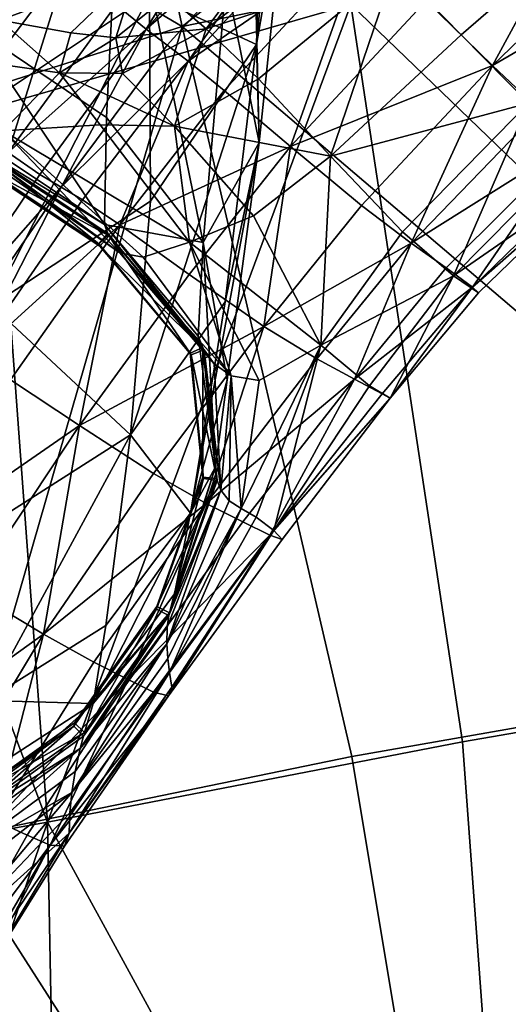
# Model space of a CAD drawing. Header units: millimetres. Extents: x -312 to 313, y -340 to 267.
# Tile 25 of 73: x -217 to -200, y 131 to 165. Entities that reach past the tile are written whole.
import ezdxf

# ---------------------------------------------------------------- set-up
doc = ezdxf.new("R2010")
doc.units = ezdxf.units.MM
doc.layers.add('Default', color=7, linetype='Continuous', true_color=0x000000)

msp = doc.modelspace()

# ---------------------------------------------------------------- linework, layer by layer
at = {"layer": 'Default', "color": 18, "true_color": 0x000000}
for points in [[(-190.198, 181.719, 413.048), (-211.188, 165.094, 416.906), (-213.677, 176.621, 416.862)], [(-190.198, 181.719, 413.048), (-188.721, 169.693, 413.235), (-211.188, 165.094, 416.906)], [(-208.57, 164.466, 503.404), (-207.196, 179.341, 447.125), (-207.415, 171.086, 504.197)], [(-208.57, 164.466, 503.404), (-208.362, 172.178, 446.269), (-207.196, 179.341, 447.125)], [(-208.865, 177.785, 505.027), (-209.642, 166.729, 572.005), (-208.481, 161.006, 571.255)], [(-208.865, 177.785, 505.027), (-208.481, 161.006, 571.255), (-207.415, 171.086, 504.197)], [(-223.995, 172.627, 418.658), (-213.677, 176.621, 416.862), (-211.188, 165.094, 416.906)], [(-218.529, 165.039, 627.867), (-213.364, 171.769, 572.671), (-218.585, 175.32, 573.164)], [(-219.729, 173.449, 432.338), (-217.795, 162.268, 435.134), (-205.247, 165.867, 434.575)], [(-200.257, 163.724, 698.072), (-195.102, 173.214, 705.6), (-202.6, 165.997, 703.167)], [(-200.257, 163.724, 698.072), (-192.835, 170.894, 700.19), (-195.102, 173.214, 705.6)], [(-223.995, 172.627, 418.658), (-211.188, 165.094, 416.906), (-222.679, 161.443, 418.862)], [(-208.57, 164.466, 503.404), (-212.341, 166.206, 445.592), (-208.362, 172.178, 446.269)], [(-218.529, 165.039, 627.867), (-213.851, 161.894, 627.416), (-213.364, 171.769, 572.671)], [(-210.45, 157.495, 626.805), (-213.364, 171.769, 572.671), (-213.851, 161.894, 627.416)], [(-208.444, 171.605, 708.083), (-213.517, 165.857, 706.418), (-212.453, 165.005, 706.37)], [(-210.45, 157.495, 626.805), (-209.642, 166.729, 572.005), (-213.364, 171.769, 572.671)], [(-208.444, 171.605, 708.083), (-212.453, 165.005, 706.37), (-207.411, 170.679, 708.041)], [(-203.702, 167.191, 661.535), (-193.419, 171.676, 661.569), (-201.361, 164.796, 662.017)], [(-198.988, 162.402, 663.746), (-201.361, 164.796, 662.017), (-193.419, 171.676, 661.569)], [(-208.57, 164.466, 503.404), (-207.415, 171.086, 504.197), (-208.481, 161.006, 571.255)], [(-200.257, 163.724, 698.072), (-191.086, 169.064, 693.326), (-192.835, 170.894, 700.19)], [(-206.702, 169.992, 707.934), (-207.411, 170.679, 708.041), (-212.453, 165.005, 706.37)], [(-181.8, 143.284, 438.302), (-184.065, 170.329, 432.788), (-205.247, 165.867, 434.575)], [(-217.597, 165.313, 661.606), (-220.347, 167.012, 665.251), (-216.85, 169.969, 665.332)], [(-217.597, 165.313, 661.606), (-216.85, 169.969, 665.332), (-214.259, 168.26, 662.182)], [(-206.702, 169.992, 707.934), (-212.453, 165.005, 706.37), (-211.718, 164.44, 706.261)], [(-206.702, 169.992, 707.934), (-211.718, 164.44, 706.261), (-210.981, 163.875, 706.153)], [(-206.569, 170.087, 661.245), (-210.338, 165.01, 661.415), (-211.687, 166.172, 661.285)], [(-206.702, 169.992, 707.934), (-210.981, 163.875, 706.153), (-205.992, 169.306, 707.828)], [(-206.569, 170.087, 661.245), (-205.339, 168.848, 661.321), (-210.338, 165.01, 661.415)], [(-185.128, 142.917, 413.639), (-211.188, 165.094, 416.906), (-188.721, 169.693, 413.235)], [(-219.163, 169.161, 393.008), (-212.341, 166.206, 445.592), (-218.338, 162.212, 445.181)], [(-204.79, 168.136, 706.609), (-205.992, 169.306, 707.828), (-210.981, 163.875, 706.153)], [(-221.69, 164.023, 704.798), (-215.238, 167.284, 706.343), (-217.161, 169.032, 706.153)], [(-203.702, 167.191, 661.535), (-210.338, 165.01, 661.415), (-205.339, 168.848, 661.321)], [(-200.257, 163.724, 698.072), (-198.594, 162.152, 691.895), (-191.086, 169.064, 693.326)], [(-217.597, 165.313, 661.606), (-214.259, 168.26, 662.182), (-212.766, 167.126, 661.187)], [(-204.79, 168.136, 706.609), (-210.981, 163.875, 706.153), (-209.712, 162.841, 704.953)], [(-204.79, 168.136, 706.609), (-209.712, 162.841, 704.953), (-207.375, 160.868, 701.571)], [(-204.79, 168.136, 706.609), (-207.375, 160.868, 701.571), (-202.6, 165.997, 703.167)], [(-221.69, 164.023, 704.798), (-219.154, 162.117, 705.102), (-215.238, 167.284, 706.343)], [(-217.317, 160.664, 705.205), (-215.238, 167.284, 706.343), (-219.154, 162.117, 705.102)], [(-217.597, 165.313, 661.606), (-212.766, 167.126, 661.187), (-215.109, 164.87, 660.964)], [(-217.317, 160.664, 705.205), (-213.517, 165.857, 706.418), (-215.238, 167.284, 706.343)], [(-213.523, 164.701, 661.164), (-215.109, 164.87, 660.964), (-212.766, 167.126, 661.187)], [(-213.523, 164.701, 661.164), (-212.766, 167.126, 661.187), (-211.687, 166.172, 661.285)], [(-203.702, 167.191, 661.535), (-208.502, 163.254, 661.666), (-210.338, 165.01, 661.415)], [(-203.702, 167.191, 661.535), (-205.962, 160.525, 662.13), (-208.502, 163.254, 661.666)], [(-203.702, 167.191, 661.535), (-201.361, 164.796, 662.017), (-205.962, 160.525, 662.13)], [(-210.45, 157.495, 626.805), (-208.481, 161.006, 571.255), (-209.642, 166.729, 572.005)], [(-217.901, 155.276, 502.396), (-218.338, 162.212, 445.181), (-212.341, 166.206, 445.592)], [(-217.901, 155.276, 502.396), (-212.341, 166.206, 445.592), (-212.308, 158.951, 502.777)], [(-213.523, 164.701, 661.164), (-211.687, 166.172, 661.285), (-210.338, 165.01, 661.415)], [(-208.57, 164.466, 503.404), (-212.308, 158.951, 502.777), (-212.341, 166.206, 445.592)], [(-215.926, 137.093, 439.225), (-205.247, 165.867, 434.575), (-217.795, 162.268, 435.134)], [(-217.317, 160.664, 705.205), (-212.453, 165.005, 706.37), (-213.517, 165.857, 706.418)], [(-215.926, 137.093, 439.225), (-201.313, 139.915, 439.2), (-205.247, 165.867, 434.575)], [(-200.257, 163.724, 698.072), (-202.6, 165.997, 703.167), (-207.375, 160.868, 701.571)], [(-181.8, 143.284, 438.302), (-205.247, 165.867, 434.575), (-201.313, 139.915, 439.2)], [(-219.433, 136.476, 419.302), (-222.679, 161.443, 418.862), (-211.188, 165.094, 416.906)], [(-219.433, 136.476, 419.302), (-211.188, 165.094, 416.906), (-205.217, 139.395, 417.001)], [(-218.529, 165.039, 627.867), (-213.923, 158.12, 647.887), (-213.851, 161.894, 627.416)], [(-218.529, 165.039, 627.867), (-218.484, 161.165, 648.335), (-213.923, 158.12, 647.887)], [(-217.597, 165.313, 661.606), (-215.51, 163.465, 660.607), (-218.23, 163.846, 660.577)], [(-217.597, 165.313, 661.606), (-215.109, 164.87, 660.964), (-215.51, 163.465, 660.607)], [(-217.317, 160.664, 705.205), (-216.203, 159.883, 705.152), (-212.453, 165.005, 706.37)], [(-215.449, 159.44, 705.02), (-212.453, 165.005, 706.37), (-216.203, 159.883, 705.152)], [(-215.449, 159.44, 705.02), (-211.718, 164.44, 706.261), (-212.453, 165.005, 706.37)], [(-213.523, 164.701, 661.164), (-210.338, 165.01, 661.415), (-213.284, 163.435, 661.173)], [(-211.452, 161.591, 661.286), (-213.284, 163.435, 661.173), (-210.338, 165.01, 661.415)], [(-211.452, 161.591, 661.286), (-210.338, 165.01, 661.415), (-208.502, 163.254, 661.666)], [(-185.128, 142.917, 413.639), (-205.217, 139.395, 417.001), (-211.188, 165.094, 416.906)], [(-213.523, 164.701, 661.164), (-215.51, 163.465, 660.607), (-215.109, 164.87, 660.964)], [(-213.523, 164.701, 661.164), (-213.284, 163.435, 661.173), (-215.51, 163.465, 660.607)], [(-198.988, 162.402, 663.746), (-205.962, 160.525, 662.13), (-201.361, 164.796, 662.017)], [(-215.449, 159.44, 705.02), (-210.981, 163.875, 706.153), (-211.718, 164.44, 706.261)], [(-208.57, 164.466, 503.404), (-209.673, 155.404, 570.539), (-213.01, 150.726, 569.973)], [(-208.57, 164.466, 503.404), (-213.01, 150.726, 569.973), (-212.308, 158.951, 502.777)], [(-208.57, 164.466, 503.404), (-208.481, 161.006, 571.255), (-209.673, 155.404, 570.539)], [(-217.49, 161.425, 658.502), (-218.23, 163.846, 660.577), (-215.51, 163.465, 660.607)], [(-215.449, 159.44, 705.02), (-214.695, 158.997, 704.888), (-210.981, 163.875, 706.153)], [(-213.379, 158.119, 703.679), (-210.981, 163.875, 706.153), (-214.695, 158.997, 704.888)], [(-213.379, 158.119, 703.679), (-209.712, 162.841, 704.953), (-210.981, 163.875, 706.153)], [(-200.257, 163.724, 698.072), (-207.375, 160.868, 701.571), (-204.877, 158.797, 696.673)], [(-200.257, 163.724, 698.072), (-204.877, 158.797, 696.673), (-203.119, 157.468, 690.924)], [(-200.257, 163.724, 698.072), (-203.119, 157.468, 690.924), (-198.594, 162.152, 691.895)], [(-217.49, 161.425, 658.502), (-215.51, 163.465, 660.607), (-214.08, 161.632, 660.23)], [(-211.452, 161.591, 661.286), (-215.51, 163.465, 660.607), (-213.284, 163.435, 661.173)], [(-211.452, 161.591, 661.286), (-214.08, 161.632, 660.23), (-215.51, 163.465, 660.607)], [(-211.452, 161.591, 661.286), (-208.502, 163.254, 661.666), (-205.962, 160.525, 662.13)], [(-213.379, 158.119, 703.679), (-207.375, 160.868, 701.571), (-209.712, 162.841, 704.953)], [(-215.926, 137.093, 439.225), (-217.795, 162.268, 435.134), (-224.647, 160.274, 434.144)], [(-198.988, 162.402, 663.746), (-203.433, 157.863, 663.833), (-205.962, 160.525, 662.13)], [(-198.988, 162.402, 663.746), (-201.633, 156.314, 667.803), (-203.433, 157.863, 663.833)], [(-198.988, 162.402, 663.746), (-197.256, 160.741, 667.705), (-201.633, 156.314, 667.803)], [(-210.45, 157.495, 626.805), (-213.851, 161.894, 627.416), (-213.923, 158.12, 647.887)], [(-197.424, 161.05, 685.307), (-198.594, 162.152, 691.895), (-203.119, 157.468, 690.924)], [(-217.49, 161.425, 658.502), (-214.08, 161.632, 660.23), (-210.932, 157.504, 659.952)], [(-211.452, 161.591, 661.286), (-210.932, 157.504, 659.952), (-214.08, 161.632, 660.23)], [(-211.452, 161.591, 661.286), (-205.962, 160.525, 662.13), (-208.67, 158.432, 661.559)], [(-211.452, 161.591, 661.286), (-208.67, 158.432, 661.559), (-210.932, 157.504, 659.952)], [(-218.44, 160.881, 649.854), (-213.923, 158.12, 647.887), (-218.484, 161.165, 648.335)], [(-217.49, 161.425, 658.502), (-213.377, 157.127, 654.525), (-218.177, 160.457, 655.108)], [(-217.49, 161.425, 658.502), (-210.932, 157.504, 659.952), (-212.562, 156.98, 657.532)], [(-217.49, 161.425, 658.502), (-212.562, 156.98, 657.532), (-213.377, 157.127, 654.525)], [(-218.44, 160.881, 649.854), (-218.631, 160.433, 649.803), (-214.121, 157.441, 649.82)], [(-218.44, 160.881, 649.854), (-213.801, 157.811, 649.851), (-213.923, 158.12, 647.887)], [(-218.44, 160.881, 649.854), (-214.121, 157.441, 649.82), (-213.801, 157.811, 649.851)], [(-213.379, 158.119, 703.679), (-210.939, 156.371, 700.316), (-207.375, 160.868, 701.571)], [(-208.314, 154.536, 695.532), (-207.375, 160.868, 701.571), (-210.939, 156.371, 700.316)], [(-210.893, 147.968, 625.457), (-208.481, 161.006, 571.255), (-209.608, 152.659, 626.116)], [(-210.893, 147.968, 625.457), (-209.673, 155.404, 570.539), (-208.481, 161.006, 571.255)], [(-210.45, 157.495, 626.805), (-209.608, 152.659, 626.116), (-208.481, 161.006, 571.255)], [(-208.314, 154.536, 695.532), (-204.877, 158.797, 696.673), (-207.375, 160.868, 701.571)], [(-197.424, 161.05, 685.307), (-203.119, 157.468, 690.924), (-201.888, 156.599, 684.815)], [(-197.424, 161.05, 685.307), (-201.888, 156.599, 684.815), (-200.965, 155.914, 678.83)], [(-197.424, 161.05, 685.307), (-200.965, 155.914, 678.83), (-196.558, 160.189, 678.979)], [(-217.317, 160.664, 705.205), (-220.024, 154.234, 703.747), (-216.203, 159.883, 705.152)], [(-213.756, 157.721, 650.437), (-218.615, 160.36, 650.387), (-218.418, 160.805, 650.437)], [(-218.418, 160.805, 650.437), (-213.377, 157.127, 654.525), (-213.756, 157.721, 650.437)], [(-218.418, 160.805, 650.437), (-218.177, 160.457, 655.108), (-213.377, 157.127, 654.525)], [(-206.307, 153.873, 662.879), (-208.67, 158.432, 661.559), (-205.962, 160.525, 662.13)], [(-206.307, 153.873, 662.879), (-205.962, 160.525, 662.13), (-203.433, 157.863, 663.833)], [(-196.376, 159.957, 673.061), (-201.633, 156.314, 667.803), (-197.256, 160.741, 667.705)], [(-215.926, 137.093, 439.225), (-224.647, 160.274, 434.144), (-225.744, 135.35, 437.652)], [(-214.121, 157.441, 649.82), (-218.631, 160.433, 649.803), (-218.615, 160.36, 650.387)], [(-213.756, 157.721, 650.437), (-214.087, 157.362, 650.409), (-218.615, 160.36, 650.387)], [(-214.121, 157.441, 649.82), (-218.615, 160.36, 650.387), (-214.087, 157.362, 650.409)], [(-196.376, 159.957, 673.061), (-196.558, 160.189, 678.979), (-200.965, 155.914, 678.83)], [(-215.449, 159.44, 705.02), (-216.203, 159.883, 705.152), (-220.024, 154.234, 703.747)], [(-196.376, 159.957, 673.061), (-200.748, 155.716, 673.111), (-201.633, 156.314, 667.803)], [(-196.376, 159.957, 673.061), (-200.965, 155.914, 678.83), (-200.748, 155.716, 673.111)], [(-215.449, 159.44, 705.02), (-220.024, 154.234, 703.747), (-219.282, 153.841, 703.617)], [(-215.449, 159.44, 705.02), (-219.282, 153.841, 703.617), (-218.54, 153.449, 703.486)], [(-215.449, 159.44, 705.02), (-218.54, 153.449, 703.486), (-214.695, 158.997, 704.888)], [(-213.379, 158.119, 703.679), (-214.695, 158.997, 704.888), (-218.54, 153.449, 703.486)], [(-217.901, 155.276, 502.396), (-212.308, 158.951, 502.777), (-213.01, 150.726, 569.973)], [(-208.314, 154.536, 695.532), (-203.119, 157.468, 690.924), (-204.877, 158.797, 696.673)], [(-206.307, 153.873, 662.879), (-210.932, 157.504, 659.952), (-208.67, 158.432, 661.559)], [(-213.379, 158.119, 703.679), (-218.54, 153.449, 703.486), (-217.236, 152.653, 702.276)], [(-213.379, 158.119, 703.679), (-217.236, 152.653, 702.276), (-214.806, 151.049, 698.905)], [(-213.379, 158.119, 703.679), (-214.806, 151.049, 698.905), (-210.939, 156.371, 700.316)], [(-210.45, 157.495, 626.805), (-213.923, 158.12, 647.887), (-210.623, 154.19, 647.28)], [(-210.458, 153.801, 649.85), (-210.623, 154.19, 647.28), (-213.923, 158.12, 647.887)], [(-210.458, 153.801, 649.85), (-213.923, 158.12, 647.887), (-213.801, 157.811, 649.851)], [(-213.801, 157.811, 649.851), (-214.121, 157.441, 649.82), (-210.902, 153.597, 649.857)], [(-210.409, 153.713, 650.437), (-214.087, 157.362, 650.409), (-213.756, 157.721, 650.437)], [(-213.801, 157.811, 649.851), (-210.902, 153.597, 649.857), (-210.458, 153.801, 649.85)], [(-210.409, 153.713, 650.437), (-213.756, 157.721, 650.437), (-213.377, 157.127, 654.525)], [(-206.307, 153.873, 662.879), (-203.433, 157.863, 663.833), (-201.633, 156.314, 667.803)], [(-210.902, 153.597, 649.857), (-214.121, 157.441, 649.82), (-214.087, 157.362, 650.409)], [(-210.409, 153.713, 650.437), (-210.865, 153.539, 650.45), (-214.087, 157.362, 650.409)], [(-210.902, 153.597, 649.857), (-214.087, 157.362, 650.409), (-210.865, 153.539, 650.45)], [(-209.461, 152.797, 656.874), (-212.562, 156.98, 657.532), (-210.932, 157.504, 659.952)], [(-209.461, 152.797, 656.874), (-210.932, 157.504, 659.952), (-208.472, 152.634, 659.707)], [(-206.307, 153.873, 662.879), (-208.472, 152.634, 659.707), (-210.932, 157.504, 659.952)], [(-210.45, 157.495, 626.805), (-210.623, 154.19, 647.28), (-210.008, 149.598, 646.594)], [(-210.45, 157.495, 626.805), (-210.008, 149.598, 646.594), (-209.608, 152.659, 626.116)], [(-208.314, 154.536, 695.532), (-206.443, 153.392, 690.06), (-203.119, 157.468, 690.924)], [(-205.123, 152.686, 684.26), (-203.119, 157.468, 690.924), (-206.443, 153.392, 690.06)], [(-205.123, 152.686, 684.26), (-201.888, 156.599, 684.815), (-203.119, 157.468, 690.924)], [(-210.409, 153.713, 650.437), (-213.377, 157.127, 654.525), (-210.065, 153.224, 653.794)], [(-209.461, 152.797, 656.874), (-210.065, 153.224, 653.794), (-213.377, 157.127, 654.525)], [(-209.461, 152.797, 656.874), (-213.377, 157.127, 654.525), (-212.562, 156.98, 657.532)], [(-208.314, 154.536, 695.532), (-210.939, 156.371, 700.316), (-214.806, 151.049, 698.905)], [(-206.307, 153.873, 662.879), (-201.633, 156.314, 667.803), (-204.594, 152.448, 667.654)], [(-205.123, 152.686, 684.26), (-200.965, 155.914, 678.83), (-201.888, 156.599, 684.815)], [(-203.861, 152.015, 672.904), (-204.594, 152.448, 667.654), (-201.633, 156.314, 667.803)], [(-203.861, 152.015, 672.904), (-201.633, 156.314, 667.803), (-200.748, 155.716, 673.111)], [(-205.123, 152.686, 684.26), (-204.149, 152.16, 678.491), (-200.965, 155.914, 678.83)], [(-203.861, 152.015, 672.904), (-200.965, 155.914, 678.83), (-204.149, 152.16, 678.491)], [(-203.861, 152.015, 672.904), (-200.748, 155.716, 673.111), (-200.965, 155.914, 678.83)], [(-217.901, 155.276, 502.396), (-213.01, 150.726, 569.973), (-217.891, 147.61, 569.628)], [(-210.893, 147.968, 625.457), (-213.01, 150.726, 569.973), (-209.673, 155.404, 570.539)], [(-208.314, 154.536, 695.532), (-214.806, 151.049, 698.905), (-212.195, 149.358, 694.19)], [(-208.314, 154.536, 695.532), (-212.195, 149.358, 694.19), (-210.347, 148.305, 688.945)], [(-208.314, 154.536, 695.532), (-210.347, 148.305, 688.945), (-206.443, 153.392, 690.06)], [(-210.458, 153.801, 649.85), (-210.008, 149.598, 646.594), (-210.623, 154.19, 647.28)], [(-210.458, 153.801, 649.85), (-210.902, 153.597, 649.857), (-210.46, 149.236, 649.871)], [(-210.46, 149.236, 649.871), (-210.902, 153.597, 649.857), (-210.865, 153.539, 650.45)], [(-209.955, 149.113, 650.437), (-210.865, 153.539, 650.45), (-210.409, 153.713, 650.437)], [(-209.955, 149.113, 650.437), (-210.44, 149.182, 650.459), (-210.865, 153.539, 650.45)], [(-210.46, 149.236, 649.871), (-210.865, 153.539, 650.45), (-210.44, 149.182, 650.459)], [(-210.458, 153.801, 649.85), (-210.46, 149.236, 649.871), (-209.973, 149.187, 649.85)], [(-210.458, 153.801, 649.85), (-209.973, 149.187, 649.85), (-210.008, 149.598, 646.594)], [(-210.409, 153.713, 650.437), (-209.826, 148.769, 653.185), (-209.955, 149.113, 650.437)], [(-210.409, 153.713, 650.437), (-210.065, 153.224, 653.794), (-209.826, 148.769, 653.185)], [(-206.307, 153.873, 662.879), (-209.113, 148.134, 659.432), (-208.472, 152.634, 659.707)], [(-206.307, 153.873, 662.879), (-208.579, 147.829, 662.902), (-209.113, 148.134, 659.432)], [(-206.307, 153.873, 662.879), (-207.964, 147.36, 667.432), (-208.579, 147.829, 662.902)], [(-206.307, 153.873, 662.879), (-204.594, 152.448, 667.654), (-207.964, 147.36, 667.432)], [(-205.123, 152.686, 684.26), (-206.443, 153.392, 690.06), (-210.347, 148.305, 688.945)], [(-209.461, 152.797, 656.874), (-209.826, 148.769, 653.185), (-210.065, 153.224, 653.794)], [(-221.073, 146.72, 700.755), (-214.806, 151.049, 698.905), (-217.236, 152.653, 702.276)], [(-210.893, 147.968, 625.457), (-209.608, 152.659, 626.116), (-210.008, 149.598, 646.594)], [(-205.123, 152.686, 684.26), (-210.347, 148.305, 688.945), (-209.052, 147.657, 683.445)], [(-209.461, 152.797, 656.874), (-209.538, 148.404, 656.4), (-209.826, 148.769, 653.185)], [(-209.461, 152.797, 656.874), (-209.113, 148.134, 659.432), (-209.538, 148.404, 656.4)], [(-209.461, 152.797, 656.874), (-208.472, 152.634, 659.707), (-209.113, 148.134, 659.432)], [(-205.123, 152.686, 684.26), (-209.052, 147.657, 683.445), (-208.095, 147.188, 677.964)], [(-205.123, 152.686, 684.26), (-208.095, 147.188, 677.964), (-204.149, 152.16, 678.491)], [(-203.861, 152.015, 672.904), (-204.149, 152.16, 678.491), (-208.095, 147.188, 677.964)], [(-203.861, 152.015, 672.904), (-207.964, 147.36, 667.432), (-204.594, 152.448, 667.654)], [(-203.861, 152.015, 672.904), (-208.095, 147.188, 677.964), (-207.669, 147.041, 672.596)], [(-203.861, 152.015, 672.904), (-207.669, 147.041, 672.596), (-207.964, 147.36, 667.432)], [(-221.073, 146.72, 700.755), (-218.653, 145.251, 697.38), (-214.806, 151.049, 698.905)], [(-216.073, 143.7, 692.729), (-214.806, 151.049, 698.905), (-218.653, 145.251, 697.38)], [(-216.073, 143.7, 692.729), (-212.195, 149.358, 694.19), (-214.806, 151.049, 698.905)], [(-218.094, 141.366, 624.621), (-213.01, 150.726, 569.973), (-213.874, 144.005, 624.937)], [(-218.094, 141.366, 624.621), (-217.891, 147.61, 569.628), (-213.01, 150.726, 569.973)], [(-210.893, 147.968, 625.457), (-213.874, 144.005, 624.937), (-213.01, 150.726, 569.973)], [(-211.637, 144.46, 649.85), (-210.008, 149.598, 646.594), (-209.973, 149.187, 649.85)], [(-211.637, 144.46, 649.85), (-211.452, 145.129, 645.939), (-210.008, 149.598, 646.594)], [(-210.893, 147.968, 625.457), (-210.008, 149.598, 646.594), (-211.452, 145.129, 645.939)], [(-216.073, 143.7, 692.729), (-210.347, 148.305, 688.945), (-212.195, 149.358, 694.19)], [(-211.659, 144.357, 650.437), (-212.089, 144.589, 650.462), (-210.44, 149.182, 650.459)], [(-212.075, 144.678, 649.873), (-210.44, 149.182, 650.459), (-212.089, 144.589, 650.462)], [(-209.973, 149.187, 649.85), (-210.46, 149.236, 649.871), (-212.075, 144.678, 649.873)], [(-212.075, 144.678, 649.873), (-210.46, 149.236, 649.871), (-210.44, 149.182, 650.459)], [(-209.973, 149.187, 649.85), (-212.075, 144.678, 649.873), (-211.637, 144.46, 649.85)], [(-211.659, 144.357, 650.437), (-210.44, 149.182, 650.459), (-209.955, 149.113, 650.437)], [(-211.659, 144.357, 650.437), (-209.955, 149.113, 650.437), (-209.826, 148.769, 653.185)], [(-211.725, 143.364, 656.038), (-211.712, 143.957, 652.686), (-209.826, 148.769, 653.185)], [(-211.725, 143.364, 656.038), (-209.826, 148.769, 653.185), (-209.538, 148.404, 656.4)], [(-211.659, 144.357, 650.437), (-209.826, 148.769, 653.185), (-211.712, 143.957, 652.686)], [(-211.725, 143.364, 656.038), (-209.538, 148.404, 656.4), (-209.113, 148.134, 659.432)], [(-216.073, 143.7, 692.729), (-214.301, 142.719, 687.687), (-210.347, 148.305, 688.945)], [(-213.089, 142.108, 682.467), (-210.347, 148.305, 688.945), (-214.301, 142.719, 687.687)], [(-213.089, 142.108, 682.467), (-209.052, 147.657, 683.445), (-210.347, 148.305, 688.945)], [(-211.725, 143.364, 656.038), (-209.113, 148.134, 659.432), (-211.698, 142.85, 659.13)], [(-211.638, 142.361, 662.604), (-211.698, 142.85, 659.13), (-209.113, 148.134, 659.432)], [(-211.638, 142.361, 662.604), (-209.113, 148.134, 659.432), (-208.579, 147.829, 662.902)], [(-210.893, 147.968, 625.457), (-211.452, 145.129, 645.939), (-214.325, 141.267, 645.428)], [(-210.893, 147.968, 625.457), (-214.325, 141.267, 645.428), (-213.874, 144.005, 624.937)], [(-213.089, 142.108, 682.467), (-208.095, 147.188, 677.964), (-209.052, 147.657, 683.445)], [(-211.638, 142.361, 662.604), (-208.579, 147.829, 662.902), (-207.964, 147.36, 667.432)], [(-211.663, 141.535, 672.151), (-207.964, 147.36, 667.432), (-207.669, 147.041, 672.596)], [(-211.663, 141.535, 672.151), (-211.552, 141.844, 667.101), (-207.964, 147.36, 667.432)], [(-211.638, 142.361, 662.604), (-207.964, 147.36, 667.432), (-211.552, 141.844, 667.101)], [(-213.089, 142.108, 682.467), (-212.193, 141.668, 677.28), (-208.095, 147.188, 677.964)], [(-211.663, 141.535, 672.151), (-208.095, 147.188, 677.964), (-212.193, 141.668, 677.28)], [(-211.663, 141.535, 672.151), (-207.669, 147.041, 672.596), (-208.095, 147.188, 677.964)], [(-216.073, 143.7, 692.729), (-218.653, 145.251, 697.38), (-222.162, 139.331, 695.781)], [(-211.637, 144.46, 649.85), (-214.325, 141.267, 645.428), (-211.452, 145.129, 645.939)], [(-214.976, 140.582, 649.907), (-212.089, 144.589, 650.462), (-214.999, 140.461, 650.495)], [(-214.662, 140.111, 650.435), (-214.999, 140.461, 650.495), (-212.089, 144.589, 650.462)], [(-214.976, 140.582, 649.907), (-212.075, 144.678, 649.873), (-212.089, 144.589, 650.462)], [(-211.637, 144.46, 649.85), (-212.075, 144.678, 649.873), (-214.976, 140.582, 649.907)], [(-214.662, 140.111, 650.435), (-212.089, 144.589, 650.462), (-211.659, 144.357, 650.437)], [(-211.637, 144.46, 649.85), (-214.976, 140.582, 649.907), (-214.625, 140.247, 649.852)], [(-211.659, 144.357, 650.437), (-211.712, 143.957, 652.686), (-214.774, 139.683, 652.284)], [(-211.659, 144.357, 650.437), (-214.774, 139.683, 652.284), (-214.662, 140.111, 650.435)], [(-211.637, 144.46, 649.85), (-214.625, 140.247, 649.852), (-214.325, 141.267, 645.428)], [(-218.094, 141.366, 624.621), (-213.874, 144.005, 624.937), (-214.325, 141.267, 645.428)], [(-211.725, 143.364, 656.038), (-214.774, 139.683, 652.284), (-211.712, 143.957, 652.686)], [(-216.073, 143.7, 692.729), (-222.162, 139.331, 695.781), (-219.51, 137.993, 691.233)], [(-216.073, 143.7, 692.729), (-219.51, 137.993, 691.233), (-217.774, 137.15, 686.396)], [(-216.073, 143.7, 692.729), (-217.774, 137.15, 686.396), (-214.301, 142.719, 687.687)], [(-211.725, 143.364, 656.038), (-211.698, 142.85, 659.13), (-215.072, 138.128, 658.805)], [(-211.725, 143.364, 656.038), (-215.072, 138.128, 658.805), (-214.951, 138.875, 655.715)], [(-211.725, 143.364, 656.038), (-214.951, 138.875, 655.715), (-214.774, 139.683, 652.284)], [(-181.8, 143.284, 438.302), (-201.313, 139.915, 439.2), (-198.8, 105.71, 443.98)], [(-211.638, 142.361, 662.604), (-215.072, 138.128, 658.805), (-211.698, 142.85, 659.13)], [(-185.128, 142.917, 413.639), (-199.554, 105.446, 417.426), (-205.217, 139.395, 417.001)], [(-213.089, 142.108, 682.467), (-214.301, 142.719, 687.687), (-217.774, 137.15, 686.396)], [(-213.089, 142.108, 682.467), (-217.774, 137.15, 686.396), (-216.65, 136.633, 681.423)], [(-213.089, 142.108, 682.467), (-216.65, 136.633, 681.423), (-215.832, 136.273, 676.471)], [(-213.089, 142.108, 682.467), (-215.832, 136.273, 676.471), (-212.193, 141.668, 677.28)], [(-211.638, 142.361, 662.604), (-215.167, 136.701, 666.626), (-215.143, 137.412, 662.22)], [(-211.638, 142.361, 662.604), (-211.552, 141.844, 667.101), (-215.167, 136.701, 666.626)], [(-211.638, 142.361, 662.604), (-215.143, 137.412, 662.22), (-215.072, 138.128, 658.805)], [(-211.663, 141.535, 672.151), (-215.167, 136.701, 666.626), (-211.552, 141.844, 667.101)], [(-211.663, 141.535, 672.151), (-212.193, 141.668, 677.28), (-215.832, 136.273, 676.471)], [(-211.663, 141.535, 672.151), (-215.832, 136.273, 676.471), (-215.334, 136.24, 671.538)], [(-211.663, 141.535, 672.151), (-215.334, 136.24, 671.538), (-215.167, 136.701, 666.626)], [(-218.617, 137.406, 649.857), (-214.325, 141.267, 645.428), (-214.625, 140.247, 649.852)], [(-218.617, 137.406, 649.857), (-218.29, 138.691, 645.119), (-214.325, 141.267, 645.428)], [(-218.094, 141.366, 624.621), (-214.325, 141.267, 645.428), (-218.29, 138.691, 645.119)], [(-218.66, 137.252, 650.431), (-218.822, 137.7, 650.54), (-214.999, 140.461, 650.495)], [(-218.802, 137.847, 649.963), (-214.999, 140.461, 650.495), (-218.822, 137.7, 650.54)], [(-214.625, 140.247, 649.852), (-214.976, 140.582, 649.907), (-218.802, 137.847, 649.963)], [(-218.802, 137.847, 649.963), (-214.976, 140.582, 649.907), (-214.999, 140.461, 650.495)], [(-218.66, 137.252, 650.431), (-214.999, 140.461, 650.495), (-214.662, 140.111, 650.435)], [(-214.625, 140.247, 649.852), (-218.802, 137.847, 649.963), (-218.617, 137.406, 649.857)], [(-218.66, 137.252, 650.431), (-214.662, 140.111, 650.435), (-214.774, 139.683, 652.284)], [(-219.044, 135.852, 655.486), (-214.774, 139.683, 652.284), (-214.951, 138.875, 655.715)], [(-219.044, 135.852, 655.486), (-218.782, 136.819, 652.039), (-214.774, 139.683, 652.284)], [(-218.66, 137.252, 650.431), (-214.774, 139.683, 652.284), (-218.782, 136.819, 652.039)], [(-215.926, 137.093, 439.225), (-198.8, 105.71, 443.98), (-201.313, 139.915, 439.2)], [(-219.433, 136.476, 419.302), (-205.217, 139.395, 417.001), (-199.554, 105.446, 417.426)], [(-219.044, 135.852, 655.486), (-214.951, 138.875, 655.715), (-215.072, 138.128, 658.805)], [(-219.843, 132.49, 661.594), (-219.241, 134.914, 658.484), (-215.072, 138.128, 658.805)], [(-219.843, 132.49, 661.594), (-215.072, 138.128, 658.805), (-215.143, 137.412, 662.22)], [(-219.044, 135.852, 655.486), (-215.072, 138.128, 658.805), (-219.241, 134.914, 658.484)], [(-219.843, 132.49, 661.594), (-215.143, 137.412, 662.22), (-215.167, 136.701, 666.626)], [(-215.926, 137.093, 439.225), (-227.709, 102.345, 441.238), (-215.279, 103.726, 443.471)], [(-215.926, 137.093, 439.225), (-225.744, 135.35, 437.652), (-227.709, 102.345, 441.238)], [(-219.775, 131.065, 680.361), (-216.65, 136.633, 681.423), (-217.774, 137.15, 686.396)], [(-215.926, 137.093, 439.225), (-215.279, 103.726, 443.471), (-198.8, 105.71, 443.98)], [(-219.843, 132.49, 661.594), (-215.167, 136.701, 666.626), (-218.792, 131.367, 666.136)], [(-219.775, 131.065, 680.361), (-215.832, 136.273, 676.471), (-216.65, 136.633, 681.423)], [(-218.718, 130.795, 670.86), (-218.792, 131.367, 666.136), (-215.167, 136.701, 666.626)], [(-218.718, 130.795, 670.86), (-215.167, 136.701, 666.626), (-215.334, 136.24, 671.538)], [(-219.433, 136.476, 419.302), (-216.681, 103.352, 420.109), (-229.63, 101.874, 422.153)], [(-219.775, 131.065, 680.361), (-219.054, 130.76, 675.606), (-215.832, 136.273, 676.471)], [(-219.433, 136.476, 419.302), (-199.554, 105.446, 417.426), (-216.681, 103.352, 420.109)], [(-218.718, 130.795, 670.86), (-215.832, 136.273, 676.471), (-219.054, 130.76, 675.606)], [(-218.718, 130.795, 670.86), (-215.334, 136.24, 671.538), (-215.832, 136.273, 676.471)]]:
    msp.add_3dface(points, dxfattribs=at)

doc.saveas('drawing.dxf')
